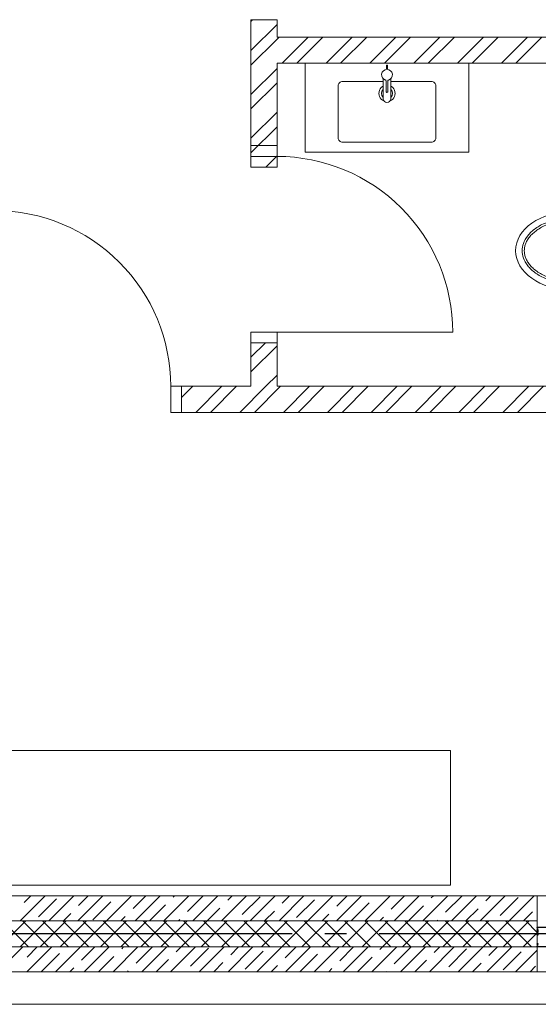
# Model space of a CAD drawing. Header units: millimetres. Extents: x 53645 to 137188, y 78097 to 135542.
# Tile 251 of 256: x 123516 to 125907, y 122496 to 127036. Entities that reach past the tile are written whole.
import ezdxf

# ---------------------------------------------------------------- set-up
doc = ezdxf.new("R2010")
doc.units = ezdxf.units.MM
doc.set_wipeout_variables(frame=1)
doc.linetypes.add('CONTI', pattern=[0])
doc.linetypes.add('GOST2.303 5', pattern=[24, 20, -1.5, 1, -1.5])
doc.layers.add('axis_dim', color=40, linetype='CONTI')
doc.layers.add('PVC', color=7, linetype='Continuous')
for name, color, linetype, lineweight in [('doors_windows', 4, 'Continuous', 5), ('furniture', 36, 'Continuous', 0), ('sanitary', 103, 'Continuous', 9), ('stair1', 7, 'Continuous', 15), ('Wall2', 40, 'Continuous', 5)]:
    doc.layers.add(name, color=color, linetype=linetype, lineweight=lineweight)

# ---------------------------------------------------------------- blocks, each defined once
blk = doc.blocks.new('XR_TYPE 4_P1$0$Vero Basin 48x31')
at = {"color": 0, "linetype": 'Continuous'}
blk.add_lwpolyline([(-0.205, -0.035, 0.414214), (-0.225, -0.055), (-0.225, -0.295, 0.414214), (-0.205, -0.315), (0.205, -0.315, 0.414214), (0.225, -0.295), (0.225, -0.055, 0.414214), (0.205, -0.035)], format="xyb", close=True, dxfattribs=at)
for radius in [0.0375, 0.026]:
    blk.add_circle((0, -0.09), radius, dxfattribs=at)
blk = doc.blocks.new('XR_TYPE 4_P1$0$hansgrohe Metris S basin tap_TOP')
blk.add_wipeout([(0.0021, 0.0249), (0.0021, 0.0436), (-0.0029, 0.0436), (-0.0029, 0.0248), (-0.0042, 0.0246), (-0.0055, 0.0244), (-0.0081, 0.0236), (-0.0105, 0.0227), (-0.013, 0.0213), (-0.0155, 0.0196), (-0.0177, 0.0176), (-0.0194, 0.0157), (-0.021, 0.0136), (-0.0223, 0.0112), (-0.0225, 0.0109), (-0.0234, 0.0088), (-0.0243, 0.0059), (-0.0248, 0.0031), (-0.025, 0), (-0.0249, -0.0022), (-0.0245, -0.0052), (-0.0238, -0.0076), (-0.0228, -0.0104), (-0.0215, -0.0128), (-0.0201, -0.0149), (-0.0179, -0.0174), (-0.017, -0.0183), (-0.017, -0.111), (-0.0168, -0.1134), (-0.0164, -0.1154), (-0.0158, -0.1173), (-0.0147, -0.1195), (-0.0135, -0.1214), (-0.0122, -0.1229), (-0.0106, -0.1243), (-0.0086, -0.1257), (-0.0065, -0.1267), (-0.0044, -0.1274), (-0.0022, -0.1279), (0, -0.128), (0.0024, -0.1278), (0.0044, -0.1274), (0.0065, -0.1267), (0.0083, -0.1258), (0.0104, -0.1245), (0.012, -0.1231), (0.0136, -0.1212), (0.0147, -0.1196), (0.0158, -0.1173), (0.0164, -0.1156), (0.0169, -0.1129), (0.017, -0.111), (0.017, -0.0182), (0.0183, -0.017), (0.0198, -0.0152), (0.0216, -0.0126), (0.0227, -0.0105), (0.0238, -0.0076), (0.0245, -0.0051), (0.0249, -0.0024), (0.025, 0), (0.0247, 0.0039), (0.0243, 0.0058), (0.0234, 0.0088), (0.0223, 0.0113), (0.0212, 0.0132), (0.0195, 0.0157), (0.0177, 0.0177), (0.0156, 0.0195), (0.0131, 0.0213), (0.0108, 0.0225), (0.0074, 0.0239), (0.0053, 0.0244)])
for p, q in [((-0.017, -0.111), (-0.017, -0.0183)), ((-0.004, -0.078), (-0.004, -0.0275)), ((0.004, -0.0275), (0.004, -0.078)), ((0.017, -0.111), (0.017, -0.0182))]:
    blk.add_line(p, q)
blk.add_lwpolyline([(-0.0029, 0.0248), (-0.0029, 0.0436), (0.0021, 0.0436), (0.0021, 0.0249)])
for centre, radius, start, end in [((0, 0), 0.025, 284.3837, 255.6163), ((-0.0075, -0.0275), 0.00348, 359.0153, 68.563), ((0.0075, -0.0274), 0.00345, 111.1125, 181.3092), ((0, -0.078), 0.004, 180, 0), ((0, -0.111), 0.017, 180, 0)]:
    blk.add_arc(centre, radius, start, end)
blk = doc.blocks.new('jy6r')
at = {"color": 0}
for p, q in [((64668.2, -13271.9), (64373.4, -13271.8)), ((64589.5, -13301.9), (64373.4, -13301.8)), ((64668.2, -13631.9), (64668.2, -13271.9)), ((64571.7, -13311.9), (64373.4, -13311.8)), ((64601.8, -13347.4), (64624.8, -13347.4)), ((64624.8, -13347.4), (64624.6, -13554.5)), ((64624.6, -13554.5), (64602.2, -13554.5)), ((64571.5, -13591.9), (64373.2, -13591.8)), ((64589.3, -13601.9), (64373.2, -13601.8)), ((64668.2, -13631.9), (64373.2, -13631.8))]:
    blk.add_line(p, q, dxfattribs=at)
for radius, end in [(485.2, 17.979), (465.2, 17.4853)]:
    blk.add_arc((64127.9, -13451.7), radius, 341.9643, end, dxfattribs=at)
at = {"color": 0, "lineweight": 9, "extrusion": (0, 0, -1)}
blk.add_ellipse((64373.3, -13451.8), major_axis=(-255.1, 0.1), ratio=0.705489, start_param=0, end_param=1.570796, dxfattribs=at)
at = {"color": 0, "lineweight": 9}
blk.add_ellipse((64373.3, -13451.8), major_axis=(-255.1, 0.1), ratio=0.705489, start_param=0, end_param=1.570796, dxfattribs=at)
for points, knots in [([(64373.2, -13601.8), (64354.8, -13601.8), (64335.5, -13600.2), (64306.5, -13595.1), (64296.9, -13592.9), (64277.9, -13587.6), (64268.5, -13584.4), (64250.4, -13577.3), (64241.7, -13573.2), (64225.2, -13564.4), (64217.3, -13559.6), (64202.9, -13549.4), (64196.2, -13543.9), (64184.2, -13532.7), (64178.9, -13526.9), (64164.8, -13509.3), (64158.3, -13497.2), (64149.9, -13473.8), (64148.1, -13462.5), (64148.1, -13440.9), (64149.9, -13429.5), (64158.3, -13406.1), (64164.9, -13394.1), (64178.9, -13376.5), (64184.3, -13370.7), (64196.3, -13359.5), (64203, -13354), (64217.5, -13343.8), (64225.3, -13339), (64241.8, -13330.2), (64250.6, -13326.2), (64268.6, -13319.1), (64278, -13315.9), (64297, -13310.6), (64306.7, -13308.5), (64335.7, -13303.3), (64355, -13301.8), (64373.4, -13301.8)], [-1.570796, -1.570796, -1.570796, -1.570796, -1.308997, -1.308997, -1.178097, -1.178097, -1.047198, -1.047198, -0.916298, -0.916298, -0.785398, -0.785398, -0.654498, -0.654498, -0.523599, -0.523599, -0.261799, -0.261799, 0, 0, 0.261799, 0.261799, 0.523599, 0.523599, 0.654498, 0.654498, 0.785398, 0.785398, 0.916298, 0.916298, 1.047198, 1.047198, 1.178097, 1.178097, 1.308997, 1.308997, 1.570796, 1.570796, 1.570796, 1.570796]), ([(64373.2, -13591.8), (64355.4, -13591.8), (64336.6, -13590.3), (64308.6, -13585.3), (64299.2, -13583.2), (64280.9, -13578), (64271.9, -13575), (64254.5, -13568.1), (64246.1, -13564.2), (64230.2, -13555.8), (64222.8, -13551.2), (64209, -13541.4), (64202.7, -13536.3), (64191.4, -13525.7), (64186.4, -13520.3), (64177.7, -13509.4), (64174, -13503.8), (64167.9, -13492.9), (64165.4, -13487.5), (64161.6, -13476.9), (64160.3, -13471.7), (64158.5, -13461.5), (64158.1, -13456.5), (64158.1, -13446.8), (64158.5, -13441.9), (64160.3, -13431.7), (64161.6, -13426.5), (64165.4, -13415.9), (64167.9, -13410.5), (64174, -13399.5), (64177.7, -13394), (64186.4, -13383.1), (64191.4, -13377.6), (64202.8, -13367.1), (64209.1, -13362), (64222.9, -13352.3), (64230.3, -13347.7), (64246.2, -13339.2), (64254.6, -13335.4), (64272, -13328.5), (64281, -13325.5), (64299.4, -13320.4), (64308.7, -13318.2), (64336.8, -13313.3), (64355.5, -13311.8), (64373.4, -13311.8)], [-1.570796, -1.570796, -1.570796, -1.570796, -1.308997, -1.308997, -1.178097, -1.178097, -1.047198, -1.047198, -0.916298, -0.916298, -0.785398, -0.785398, -0.654498, -0.654498, -0.523599, -0.523599, -0.392699, -0.392699, -0.261799, -0.261799, -0.1309, -0.1309, 0, 0, 0.1309, 0.1309, 0.261799, 0.261799, 0.392699, 0.392699, 0.523599, 0.523599, 0.654498, 0.654498, 0.785398, 0.785398, 0.916298, 0.916298, 1.047198, 1.047198, 1.178097, 1.178097, 1.308997, 1.308997, 1.570796, 1.570796, 1.570796, 1.570796])]:
    blk.add_open_spline(points, degree=3, knots=knots, dxfattribs=at)
blk = doc.blocks.new('*U34')
at = {"layer": 'PVC'}
for points in [[(527.8, 0), (599.5, 0, -0.414214), (600, -0.5), (600, -2.4), (600, -2.7), (598.5, -4.2), (598, -4.2, -0.414214), (597.5, -3.7), (597.5, -3.3, -0.198912), (597.6, -3.2), (598.2, -2.5, 0.700208), (598, -2), (593.8, -2.4, 0.388879)], [(593.8, -12), (597.7, -12.3, 0.700208), (597.9, -11.8), (597.6, -11.4, -0.198912), (597.5, -11.3), (597.5, -10.9, -0.414214), (598, -10.4), (598.5, -10.4), (600, -11.9), (600, -14.4), (598.5, -15.9), (598, -15.9, -0.414214), (597.5, -15.4), (597.5, -15, -0.198912), (597.6, -14.9), (597.9, -14.5, 0.700208), (597.7, -14), (593.8, -14.3, 0.388879)], [(593.8, -55.7), (597.7, -56, 0.700208), (597.9, -55.5), (597.6, -55.1, -0.198912), (597.5, -55), (597.5, -54.6, -0.414214), (598, -54.1), (598.5, -54.1), (600, -55.6), (600, -58.1), (598.5, -59.6), (598, -59.6, -0.414214), (597.5, -59.1), (597.5, -58.7, -0.198912), (597.6, -58.6), (597.9, -58.2, 0.700208), (597.7, -57.7), (593.8, -58, 0.388879)], [(593.8, -67.6), (598, -68, 0.700208), (598.2, -67.5), (597.6, -66.8, -0.198912), (597.5, -66.7), (597.5, -66.3, -0.414214), (598, -65.8), (598.5, -65.8), (600, -67.3), (600, -67.6), (600, -69.5, -0.414214), (599.5, -70), (593.8, -70, 0.414214)], [(593.8, -75.4), (599.5, -75.4, -0.414214), (600, -75.9), (600, -78.1), (598.5, -79.6), (598, -79.6, -0.414214), (597.5, -79.1), (597.5, -78.7, -0.198912), (597.6, -78.6), (598.2, -77.9, 0.700208), (598, -77.4), (593.8, -77.8, 0.388879)], [(593.8, -87.6), (598, -88, 0.700208), (598.2, -87.5), (597.6, -86.8, -0.198912), (597.5, -86.7), (597.5, -86.3, -0.414214), (598, -85.8), (598.5, -85.8), (600, -87.3), (600, -87.6), (600, -89.5, -0.414214), (599.5, -90), (554.8, -90)]]:
    blk.add_lwpolyline(points, format="xyb", dxfattribs=at)
blk = doc.blocks.new('*U46')
at = {"color": 0, "linetype": 'ByBlock', "ltscale": 10}
blk.add_lwpolyline([(-860, 0), (-860, 810, -0.414214), (-50, 0)], format="xyb", dxfattribs=at)
at = {"color": 0}
for points in [[(-910, 0), (-860, 0), (-860, -120.6), (-910, -120.6)], [(-50, 0), (0, 0), (0, -120.6), (-50, -120.6)]]:
    blk.add_lwpolyline(points, close=True, dxfattribs=at)
blk = doc.blocks.new('*U48')
at = {"color": 0, "linetype": 'ByBlock', "ltscale": 10}
blk.add_lwpolyline([(-50, 0), (-50, 810, 0.414214), (-860, 0)], format="xyb", dxfattribs=at)
at = {"color": 0}
for points in [[(-910, 0), (-860, 0), (-860, -120.6), (-910, -120.6)], [(-50, 0), (0, 0), (0, -120.6), (-50, -120.6)]]:
    blk.add_lwpolyline(points, close=True, dxfattribs=at)

msp = doc.modelspace()

# ---------------------------------------------------------------- linework, layer by layer
at = {"layer": 'axis_dim', "linetype": 'GOST2.303 5', "lineweight": 25, "ltscale": 100}
msp.add_lwpolyline([(127172.5, 122821.4), (108766.3, 122821.4)], dxfattribs=at)
at = {"layer": 'doors_windows', "lineweight": 20, "ltscale": 50}
msp.add_lwpolyline([(126502.3, 122646.4), (125902.3, 122646.4), (125902.3, 122996.4), (126502.3, 122996.4)], close=True, dxfattribs=at)
at = {"layer": 'furniture'}
msp.add_lwpolyline([(123177.3, 123666.4), (125502.3, 123666.4), (125502.3, 123046.4), (123177.3, 123046.4)], close=True, dxfattribs=at)
at = {"layer": 'sanitary', "linetype": 'ByBlock', "lineweight": 0}
msp.add_lwpolyline([(124831.5, 126835.9), (125587.1, 126835.9), (125587.1, 126425.9), (124831.5, 126425.9)], close=True, dxfattribs=at)
at = {"layer": 'stair1', "ltscale": 75}
msp.add_lwpolyline([(113102.3, 122646.4), (113102.3, 122496.4), (129852.8, 122496.4), (129852.8, 122646.4)], dxfattribs=at)
at = {"layer": 'Wall2', "ltscale": 100}
for points in [[(124582.3, 127028.7), (124590, 127036.4)], [(124582.3, 126355.9), (124582.3, 127036.4)], [(124582.3, 127036.4), (124702.3, 127036.4)], [(124702.3, 127036.4), (124702.3, 126955.9)], [(124582.3, 126894), (124702.3, 127014)], [(124582.3, 126826.7), (124702.3, 126946.7)], [(124702.3, 126946.7), (124711.6, 126955.9)], [(124702.3, 126955.9), (126502.3, 126955.9)], [(124726.3, 126835.9), (124846.3, 126955.9)], [(124793.6, 126835.9), (124913.6, 126955.9)], [(124928.3, 126835.9), (125048.3, 126955.9)], [(124995.7, 126835.9), (125115.7, 126955.9)], [(125332.4, 126835.9), (125452.4, 126955.9)], [(125399.8, 126835.9), (125519.8, 126955.9)], [(125534.5, 126835.9), (125654.5, 126955.9)], [(125601.8, 126835.9), (125721.8, 126955.9)], [(125736.5, 126835.9), (125856.5, 126955.9)], [(125803.9, 126835.9), (125923.9, 126955.9)], [(124582.3, 126692), (124702.3, 126812)], [(124702.3, 126835.9), (124702.3, 126355.9)], [(124582.3, 126624.6), (124702.3, 126744.6)], [(124582.3, 126489.9), (124702.3, 126609.9)], [(124582.3, 126422.6), (124702.3, 126542.6)], [(124650.3, 126355.9), (124702.3, 126407.9)], [(124702.3, 126355.9), (124582.3, 126355.9)], [(124582.3, 125479.6), (124648.6, 125545.9)], [(124582.3, 125345.9), (124582.3, 125545.9)], [(124582.3, 125545.9), (124702.3, 125545.9)], [(124582.3, 125412.3), (124702.3, 125532.3)], [(124702.3, 125545.9), (124702.3, 125345.9)], [(124650.6, 125345.9), (124702.3, 125397.6)], [(124262.3, 125294.4), (124313.9, 125345.9)], [(124262.3, 125225.9), (124262.3, 125345.9)], [(124262.3, 125345.9), (124582.3, 125345.9)], [(124328.6, 125225.9), (124448.6, 125345.9)], [(124395.9, 125225.9), (124515.9, 125345.9)], [(124530.6, 125225.9), (124650.6, 125345.9)], [(124598, 125225.9), (124718, 125345.9)], [(124702.3, 125345.9), (126502.3, 125345.9)], [(124732.7, 125225.9), (124852.7, 125345.9)], [(124800, 125225.9), (124920, 125345.9)], [(124934.7, 125225.9), (125054.7, 125345.9)], [(125002.1, 125225.9), (125122.1, 125345.9)], [(125136.8, 125225.9), (125256.8, 125345.9)], [(125204.1, 125225.9), (125324.1, 125345.9)], [(125338.8, 125225.9), (125458.8, 125345.9)], [(125406.2, 125225.9), (125526.2, 125345.9)], [(125540.9, 125225.9), (125660.9, 125345.9)], [(125608.3, 125225.9), (125728.3, 125345.9)], [(125743, 125225.9), (125863, 125345.9)], [(125810.3, 125225.9), (125930.3, 125345.9)], [(126502.3, 125225.9), (124262.3, 125225.9)], [(125902.3, 122996.4), (121282.3, 122996.4)], [(123518.3, 122881.4), (123633.3, 122996.4)], [(123536.2, 122965.6), (123567, 122996.4)], [(123650.9, 122881.4), (123765.9, 122996.4)], [(123783.5, 122881.4), (123898.5, 122996.4)], [(123787.4, 122951.6), (123832.2, 122996.4)], [(123916, 122881.4), (124031, 122996.4)], [(124038.7, 122937.7), (124097.3, 122996.4)], [(124048.6, 122881.4), (124163.6, 122996.4)], [(124181.2, 122881.4), (124296.2, 122996.4)], [(124223.6, 122990.1), (124229.9, 122996.4)], [(124289.9, 122923.8), (124362.5, 122996.4)], [(124313.8, 122881.4), (124428.8, 122996.4)], [(124446.4, 122881.4), (124561.4, 122996.4)], [(124474.9, 122976.2), (124495.1, 122996.4)], [(124541.2, 122909.9), (124624, 122992.7)], [(124579, 122881.4), (124694, 122996.4)], [(124711.5, 122881.4), (124826.5, 122996.4)], [(124726.1, 122962.2), (124760.3, 122996.4)], [(124844.1, 122881.4), (124959.1, 122996.4)], [(124976.7, 122881.4), (125091.7, 122996.4)], [(124977.4, 122948.3), (125025.4, 122996.4)], [(125109.3, 122881.4), (125224.3, 122996.4)], [(125228.6, 122934.4), (125290.6, 122996.4)], [(125241.9, 122881.4), (125356.9, 122996.4)], [(125374.5, 122881.4), (125489.5, 122996.4)], [(125413.5, 122986.8), (125423.2, 122996.4)], [(125479.8, 122920.5), (125555.7, 122996.4)], [(125507, 122881.4), (125622, 122996.4)], [(125639.6, 122881.4), (125754.6, 122996.4)], [(125664.8, 122972.8), (125688.3, 122996.4)], [(125731.1, 122906.6), (125813.9, 122989.4)], [(125772.2, 122881.4), (125887.2, 122996.4)], [(125902.3, 122881.4), (125902.3, 122996.4)], [(123602.5, 122899.3), (123685.3, 122982.1)], [(123853.7, 122885.3), (123936.6, 122968.2)], [(124114.9, 122881.4), (124187.8, 122954.3)], [(124792.4, 122895.9), (124875.3, 122978.8)], [(125043.6, 122882), (125126.5, 122964.9)], [(125308.2, 122881.4), (125377.8, 122951)], [(123717.2, 122881.4), (123751.6, 122915.8)], [(123982.3, 122881.4), (124002.9, 122901.9)], [(124380.1, 122881.4), (124439.1, 122940.4)], [(124645.3, 122881.4), (124690.3, 122926.4)], [(124910.4, 122881.4), (124941.6, 122912.5)], [(125175.6, 122881.4), (125192.8, 122898.6)], [(125573.3, 122881.4), (125629, 122937)], [(125838.5, 122881.4), (125880.2, 122923.1)], [(125902.3, 122881.4), (121282.3, 122881.4)], [(121282.3, 122881.4), (125902.3, 122881.4)], [(123424.8, 122761.4), (123544.8, 122881.4)], [(123556.1, 122761.4), (123436.1, 122881.4)], [(123517.6, 122761.4), (123637.6, 122881.4)], [(123648.9, 122761.4), (123528.9, 122881.4)], [(123610.4, 122761.4), (123730.4, 122881.4)], [(123741.7, 122761.4), (123621.7, 122881.4)], [(123703.2, 122761.4), (123823.2, 122881.4)], [(123834.5, 122761.4), (123714.5, 122881.4)], [(123796, 122761.4), (123916, 122881.4)], [(123927.3, 122761.4), (123807.3, 122881.4)], [(123888.9, 122761.4), (124008.9, 122881.4)], [(124020.1, 122761.4), (123900.1, 122881.4)], [(123981.7, 122761.4), (124101.7, 122881.4)], [(124112.9, 122761.4), (123992.9, 122881.4)], [(124074.5, 122761.4), (124194.5, 122881.4)], [(124205.7, 122761.4), (124085.7, 122881.4)], [(124167.3, 122761.4), (124287.3, 122881.4)], [(124298.5, 122761.4), (124178.5, 122881.4)], [(124247.5, 122881.4), (124254.1, 122888)], [(124260.1, 122761.4), (124380.1, 122881.4)], [(124391.3, 122761.4), (124271.3, 122881.4)], [(124352.9, 122761.4), (124472.9, 122881.4)], [(124484.1, 122761.4), (124364.1, 122881.4)], [(124445.7, 122761.4), (124565.7, 122881.4)], [(124576.9, 122761.4), (124456.9, 122881.4)], [(124538.5, 122761.4), (124658.5, 122881.4)], [(124669.8, 122761.4), (124549.8, 122881.4)], [(124631.3, 122761.4), (124751.3, 122881.4)], [(124762.6, 122761.4), (124642.6, 122881.4)], [(124724.1, 122761.4), (124844.1, 122881.4)], [(124855.4, 122761.4), (124735.4, 122881.4)], [(124816.9, 122761.4), (124936.9, 122881.4)], [(124948.2, 122761.4), (124828.2, 122881.4)], [(124909.7, 122761.4), (125029.7, 122881.4)], [(125041, 122761.4), (124921, 122881.4)], [(125002.5, 122761.4), (125122.5, 122881.4)], [(125133.8, 122761.4), (125013.8, 122881.4)], [(125095.4, 122761.4), (125215.4, 122881.4)], [(125226.6, 122761.4), (125106.6, 122881.4)], [(125188.2, 122761.4), (125308.2, 122881.4)], [(125319.4, 122761.4), (125199.4, 122881.4)], [(125281, 122761.4), (125401, 122881.4)], [(125412.2, 122761.4), (125292.2, 122881.4)], [(125373.8, 122761.4), (125493.8, 122881.4)], [(125505, 122761.4), (125385, 122881.4)], [(125440.7, 122881.4), (125444, 122884.7)], [(125466.6, 122761.4), (125586.6, 122881.4)], [(125597.8, 122761.4), (125477.8, 122881.4)], [(125559.4, 122761.4), (125679.4, 122881.4)], [(125690.6, 122761.4), (125570.6, 122881.4)], [(125652.2, 122761.4), (125772.2, 122881.4)], [(125783.4, 122761.4), (125663.4, 122881.4)], [(125745, 122761.4), (125865, 122881.4)], [(125876.3, 122761.4), (125756.3, 122881.4)], [(125902.3, 122828.1), (125849.1, 122881.4)], [(125902.3, 122761.4), (125902.3, 122881.4)], [(125837.8, 122761.4), (125902.3, 122825.9)], [(125902.3, 122761.4), (121282.3, 122761.4)], [(121282.3, 122761.4), (125902.3, 122761.4)], [(123415.9, 122646.4), (123530.9, 122761.4)], [(123548.5, 122646.4), (123663.5, 122761.4)], [(123550.1, 122714.3), (123597.2, 122761.4)], [(123616.4, 122648), (123699.3, 122730.9)], [(123681, 122646.4), (123796, 122761.4)], [(123801.3, 122700.4), (123862.3, 122761.4)], [(123813.6, 122646.4), (123928.6, 122761.4)], [(123879.9, 122646.4), (123950.5, 122717)], [(123946.2, 122646.4), (124061.2, 122761.4)], [(123986.3, 122752.8), (123994.9, 122761.4)], [(124052.6, 122686.5), (124127.5, 122761.4)], [(124078.8, 122646.4), (124193.8, 122761.4)], [(124211.4, 122646.4), (124326.4, 122761.4)], [(124237.5, 122738.8), (124260.1, 122761.4)], [(124303.8, 122672.5), (124386.7, 122755.4)], [(124344, 122646.4), (124459, 122761.4)], [(124476.5, 122646.4), (124591.5, 122761.4)], [(124488.8, 122724.9), (124525.3, 122761.4)], [(124555.1, 122658.6), (124637.9, 122741.5)], [(124609.1, 122646.4), (124724.1, 122761.4)], [(124740, 122711), (124790.4, 122761.4)], [(124741.7, 122646.4), (124856.7, 122761.4)], [(124808, 122646.4), (124889.2, 122727.6)], [(124874.3, 122646.4), (124989.3, 122761.4)], [(124991.3, 122697.1), (125055.6, 122761.4)], [(125006.9, 122646.4), (125121.9, 122761.4)], [(125139.5, 122646.4), (125254.5, 122761.4)], [(125176.2, 122749.4), (125188.2, 122761.4)], [(125242.5, 122683.2), (125320.7, 122761.4)], [(125272, 122646.4), (125387, 122761.4)], [(125404.6, 122646.4), (125519.6, 122761.4)], [(125427.5, 122735.5), (125453.3, 122761.4)], [(125493.8, 122669.2), (125576.6, 122752.1)], [(125537.2, 122646.4), (125652.2, 122761.4)], [(125669.8, 122646.4), (125784.8, 122761.4)], [(125678.7, 122721.6), (125718.5, 122761.4)], [(125745, 122655.3), (125827.9, 122738.2)], [(125802.4, 122646.4), (125902.3, 122746.3)], [(125902.3, 122646.4), (125902.3, 122761.4)], [(124145.1, 122646.4), (124201.7, 122703)], [(124410.3, 122646.4), (124453, 122689.1)], [(124675.4, 122646.4), (124704.2, 122675.2)], [(125073.2, 122646.4), (125140.4, 122713.6)], [(125338.3, 122646.4), (125391.7, 122699.7)], [(125603.5, 122646.4), (125642.9, 122685.8)], [(125868.7, 122646.4), (125894.2, 122671.9)], [(121282.3, 122646.4), (125902.3, 122646.4)], [(123747.3, 122646.4), (123765.5, 122664.6)], [(124012.5, 122646.4), (124016.8, 122650.7)], [(124940.6, 122646.4), (124955.5, 122661.3)], [(125205.7, 122646.4), (125206.7, 122647.4)]]:
    msp.add_lwpolyline(points, dxfattribs=at)

# ---------------------------------------------------------------- block references
at = {"ltscale": 100, "rotation": 180}
msp.add_blockref('*U34', (126502.3, 122761.4), dxfattribs=at)
at = {"layer": 'doors_windows', "color": 0, "xscale": -1}
for name, p, rotation in [('*U46', (124702.3, 126455.9), 269.9999936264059), ('*U48', (123352.3, 125345.9), 359.9999936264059)]:
    msp.add_blockref(name, p, dxfattribs=dict(at, rotation=rotation))
at = {"layer": 'sanitary', "linetype": 'ByBlock', "lineweight": 0, "xscale": -1000, "yscale": 1000, "zscale": 1000}
msp.add_blockref('XR_TYPE 4_P1$0$Vero Basin 48x31', (125209.3, 126786.5), dxfattribs=at)
at = {"layer": 'sanitary', "linetype": 'ByBlock', "lineweight": 0}
msp.add_blockref('jy6r', (61684.1, 139422.8), dxfattribs=at)

# ---------------------------------------------------------------- next in the draw order: block references
at = {"layer": 'sanitary', "linetype": 'ByBlock', "lineweight": 0, "xscale": -1000, "yscale": 1000, "zscale": 1000}
msp.add_blockref('XR_TYPE 4_P1$0$hansgrohe Metris S basin tap_TOP', (125209.3, 126782.5), dxfattribs=at)

# ---------------------------------------------------------------- next in the draw order: linework, layer by layer
at = {"layer": 'Wall2', "ltscale": 100}
for points in [[(125130.4, 126835.9), (125250.4, 126955.9)], [(125197.7, 126835.9), (125317.7, 126955.9)], [(126502.3, 126835.9), (124702.3, 126835.9)]]:
    msp.add_lwpolyline(points, dxfattribs=at)

doc.saveas('drawing.dxf')
